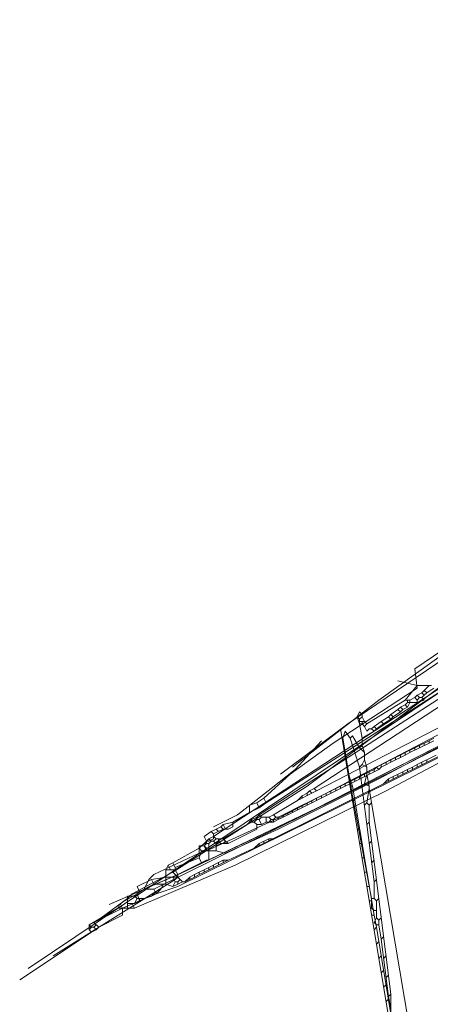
# Model space of a CAD drawing. Header units: metres. Extents: x 92810 to 93633, y 464687 to 465459.
# Tile 106 of 256: x 92828 to 92841, y 465086 to 465115. Entities that reach past the tile are written whole.
import ezdxf
from ezdxf.lldxf.tags import DXFTag

# ---------------------------------------------------------------- set-up
doc = ezdxf.new("R2010")
doc.units = ezdxf.units.M
for name, color, linetype, lineweight, transparency in [('B-OI-KL-DATA_KPN-G', 90, 'SI_B_DATA_KPN', 18, 0.4), ('B-OI-KL-DATA_LIANDER-G', 90, 'SI_B_DATA_LIANDER', 18, 0.4), ('B-OI-KL-ET_HS_LIANDER-G', 10, 'SI_B_ET_HS_LIANDON', 18, 0.4), ('B-OI-KL-ET_LS_LIANDER-G', 190, 'SI_B_ET_LS_LIANDER', 18, 0.4), ('B-OI-KL-ET_MS_LIANDER-G', 130, 'SI_B_ET_MS_LIANDER', 18, 0.4), ('B-OI-KL-GAS_LD_LIANDER-G', 30, 'SI_B_GAS_LD_LIANDER', 18, 0.4), ('B-WE-KL-DATA-G', 90, 'KL-DATA-N', 18, 0.4), ('B-WE-KL-WATER-G', 170, 'KL-WATER-N', 18, 0.4)]:
    doc.layers.add(name, color=color, linetype=linetype, lineweight=lineweight, transparency=transparency)
doc.styles.get("Standard").update_dxf_attribs({"font": 'isocp.shx'})
tags = doc.linetypes.add('KL-DATA-N', pattern='A,4,-1,[101,NLCS.SHX,S=0.5,R=0,X=0,Y=0],-1,4,-1,["D",Standard,S=1,R=0,X=-0.25,Y=-0.5],-1.5', length=12.5).pattern_tags.tags
tags[18] = DXFTag(74, 10)
doc.linetypes.add('KL-WATER-N', pattern='A,7,-0.5,[168,NLCS.SHX,S=0.75,R=0,X=0.75,Y=0],-2', length=9.5)
doc.linetypes.add('SI_B_DATA_KPN', pattern='A,5,-2,["KPN",Standard,S=1.5,R=0,X=-0.51,Y=-0.75],-8', length=15)
doc.linetypes.add('SI_B_DATA_LIANDER', pattern='A,5,-2,["LI-DATA",Standard,S=1.5,R=0,X=-0.51,Y=-0.75],-11', length=18)
doc.linetypes.add('SI_B_ET_HS_LIANDON', pattern='A,5,-2,["LI-HS",Standard,S=1.5,R=0,X=-0.51,Y=-0.75],-10', length=17)
doc.linetypes.add('SI_B_ET_LS_LIANDER', pattern='A,5,-2,["LI-LS",Standard,S=1.5,R=0,X=-0.51,Y=-0.75],-10', length=17)
doc.linetypes.add('SI_B_ET_MS_LIANDER', pattern='A,5,-2,["LI-MS",Standard,S=1.5,R=0,X=-0.51,Y=-0.75],-10', length=17)
doc.linetypes.add('SI_B_GAS_LD_LIANDER', pattern='A,5,-2,["LI-G-LD",Standard,S=1.5,R=0,X=-0.51,Y=-0.75],-11', length=18)

msp = doc.modelspace()

# ---------------------------------------------------------------- linework, layer by layer
at = {"layer": 'B-OI-KL-DATA_KPN-G', "flags": 128}
for points in [[(92853.464, 465104.821), (92837.036, 465092.536), (92833.036, 465089.964)], [(92845.464, 465099.607), (92839.179, 465095.107), (92836.607, 465093.107)], [(92833.036, 465089.964), (92833.179, 465089.821), (92833.107, 465089.75), (92829.464, 465087.464)], [(92833.036, 465089.964), (92831.821, 465089.321), (92831.679, 465089.179), (92830.893, 465088.607)]]:
    msp.add_lwpolyline(points, dxfattribs=at)
at = {"layer": 'B-OI-KL-DATA_LIANDER-G'}
msp.add_line((92834.536, 465091.25), (92834.25, 465091.107), dxfattribs=at)
at = {"layer": 'B-OI-KL-DATA_LIANDER-G', "flags": 128}
for points in [[(92861.321, 465106.607), (92855.821, 465102.75), (92848.679, 465098.321), (92844.75, 465096.036), (92844.036, 465095.679), (92836.25, 465091.607), (92834.036, 465090.607)], [(92857.393, 465103.464), (92853.321, 465100.821), (92851.536, 465099.75), (92846.036, 465096.464), (92844.607, 465095.679), (92841.679, 465094.036), (92839.821, 465093.107), (92832.464, 465089.464)], [(92857.464, 465103.321), (92852.964, 465100.321), (92849.25, 465098.036), (92845.393, 465095.821), (92841.821, 465093.821), (92840.393, 465093.107), (92833.179, 465089.536), (92832.536, 465089.321)], [(92842.964, 465097.036), (92842.75, 465096.464), (92835.821, 465092.036)], [(92835.75, 465092.179), (92836.536, 465092.893), (92837.821, 465093.821), (92840.321, 465095.464), (92840.25, 465096.036)], [(92835.536, 465092.036), (92835.321, 465091.964), (92835.321, 465091.75)], [(92835.75, 465092.179), (92835.536, 465092.036)], [(92835.536, 465092.036), (92835.607, 465091.893)], [(92835.821, 465092.036), (92835.607, 465091.893)], [(92835.75, 465092.179), (92835.821, 465092.036)], [(92835.321, 465091.75), (92834.821, 465091.464)], [(92835.607, 465091.893), (92835.321, 465091.75)], [(92834.536, 465091.393), (92834.464, 465091.321)], [(92834.821, 465091.464), (92834.536, 465091.393)], [(92834.536, 465091.393), (92834.607, 465091.25)], [(92834.821, 465091.464), (92834.821, 465091.321), (92834.679, 465091.25)], [(92834.179, 465091.179), (92833.964, 465091.036), (92834.036, 465090.893)], [(92834.25, 465091.107), (92834.25, 465090.964), (92834.107, 465090.893), (92834.036, 465090.893)], [(92834.321, 465091.25), (92834.179, 465091.179)], [(92834.179, 465091.179), (92834.25, 465091.107)], [(92834.464, 465091.321), (92834.321, 465091.25)], [(92834.321, 465091.25), (92834.393, 465091.179)], [(92834.464, 465091.321), (92834.536, 465091.25)], [(92834.536, 465091.25), (92834.679, 465091.25)], [(92834.036, 465090.893), (92833.964, 465090.75)], [(92833.821, 465090.536), (92832.464, 465089.893), (92832.321, 465089.75), (92832.179, 465089.464)], [(92833.964, 465090.75), (92833.821, 465090.75), (92833.821, 465090.536)], [(92834.036, 465090.607), (92833.821, 465090.536)], [(92833.964, 465090.75), (92834.036, 465090.607)], [(92831.964, 465089.321), (92831.464, 465089.036)], [(92832.179, 465089.464), (92831.964, 465089.321)], [(92831.964, 465089.321), (92832.036, 465089.107)], [(92832.536, 465089.321), (92832.036, 465089.107)], [(92832.179, 465089.464), (92832.464, 465089.464)], [(92832.464, 465089.464), (92832.536, 465089.321)], [(92831.464, 465089.036), (92831.393, 465088.893)], [(92831.464, 465089.036), (92831.536, 465088.893)], [(92832.036, 465089.107), (92831.536, 465088.893)], [(92831.393, 465088.893), (92830.536, 465088.393)], [(92831.393, 465088.893), (92831.536, 465088.893)]]:
    msp.add_lwpolyline(points, dxfattribs=at)
at = {"layer": 'B-OI-KL-ET_HS_LIANDER-G'}
for p, q in [((92840.679, 465093.893), (92839.964, 465093.536)), ((92840.679, 465093.821), (92840.107, 465093.536)), ((92841.036, 465093.464), (92840.321, 465093.107)), ((92840.893, 465093.464), (92840.321, 465093.179)), ((92839.679, 465093.393), (92839.107, 465093.107)), ((92839.679, 465093.321), (92839.25, 465093.107)), ((92840.036, 465092.964), (92835.464, 465090.679)), ((92839.036, 465092.964), (92838.321, 465092.607)), ((92838.893, 465092.964), (92838.321, 465092.679)), ((92839.893, 465092.964), (92839.464, 465092.75)), ((92837.179, 465092.321), (92836.75, 465092.107)), ((92838.036, 465092.464), (92837.321, 465092.107)), ((92837.893, 465092.464), (92837.321, 465092.179)), ((92837.036, 465091.964), (92836.321, 465091.607)), ((92836.893, 465091.964), (92836.321, 465091.679)), ((92834.036, 465090.893), (92833.821, 465090.679)), ((92834.321, 465090.821), (92834.321, 465090.607)), ((92835.893, 465090.964), (92835.607, 465090.821)), ((92834.036, 465090.321), (92833.179, 465089.893)), ((92834.536, 465090.321), (92833.964, 465090.036)), ((92834.679, 465090.321), (92834.107, 465090.036)), ((92832.821, 465090.036), (92832.821, 465089.607)), ((92833.679, 465089.821), (92833.393, 465089.679)), ((92831.679, 465089.25), (92831.679, 465088.893)), ((92832.179, 465089.179), (92831.893, 465089.036))]:
    msp.add_line(p, q, dxfattribs=at)
at = {"layer": 'B-OI-KL-ET_HS_LIANDER-G', "flags": 128}
for points in [[(92894.821, 465131.464), (92886.464, 465125.179), (92881.893, 465121.607), (92862.036, 465106.321), (92859.964, 465104.821), (92855.393, 465101.679), (92852.036, 465099.536), (92845.964, 465095.893), (92844.107, 465094.893), (92839.393, 465092.393), (92834.893, 465090.179), (92831.893, 465088.893)], [(92889.75, 465129.893), (92880.536, 465122.679), (92879.321, 465121.821), (92865.964, 465112.893), (92863.107, 465110.893), (92842.75, 465096.607), (92840.893, 465095.393), (92834.25, 465091.036)], [(92891.179, 465129.893), (92875.464, 465117.679), (92871.464, 465114.679), (92861.464, 465107.036), (92859.179, 465105.393), (92852.821, 465101.036), (92851.393, 465100.179), (92845.536, 465096.679), (92843.536, 465095.607), (92837.321, 465092.393)], [(92889.821, 465129.679), (92880.679, 465122.536), (92879.464, 465121.679), (92866.25, 465112.893), (92864.321, 465111.536), (92844.107, 465097.25), (92841.25, 465095.321), (92835.607, 465091.679)], [(92889.893, 465129.536), (92881.179, 465122.607), (92879.607, 465121.464), (92866.393, 465112.75), (92864.464, 465111.393), (92844.25, 465097.107), (92841.393, 465095.179), (92837.25, 465092.464)], [(92849.536, 465098.607), (92849.536, 465098.464), (92845.25, 465095.964), (92844.536, 465095.607), (92839.179, 465092.75), (92836.179, 465091.25), (92834.607, 465090.536), (92834.321, 465090.607)], [(92840.393, 465093.75), (92840.393, 465093.679)], [(92840.536, 465093.821), (92840.536, 465093.75)], [(92840.821, 465093.964), (92840.679, 465093.893)], [(92840.679, 465093.893), (92840.679, 465093.821)], [(92840.821, 465093.893), (92840.679, 465093.821)], [(92839.821, 465093.464), (92839.679, 465093.393)], [(92839.964, 465093.536), (92839.821, 465093.464)], [(92839.821, 465093.464), (92839.821, 465093.393)], [(92839.964, 465093.464), (92839.821, 465093.393)], [(92839.964, 465093.536), (92839.964, 465093.464)], [(92840.107, 465093.536), (92839.964, 465093.464)], [(92840.107, 465093.607), (92840.107, 465093.536)], [(92840.25, 465093.679), (92840.25, 465093.607)], [(92839.25, 465093.179), (92839.25, 465093.107)], [(92839.393, 465093.25), (92839.393, 465093.179)], [(92839.536, 465093.321), (92839.536, 465093.25)], [(92839.679, 465093.393), (92839.679, 465093.321)], [(92839.821, 465093.393), (92839.679, 465093.321)], [(92840.321, 465093.179), (92840.179, 465093.107)], [(92840.321, 465093.179), (92840.321, 465093.107)], [(92840.464, 465093.25), (92840.464, 465093.179)], [(92840.607, 465093.321), (92840.607, 465093.25)], [(92838.75, 465092.893), (92838.75, 465092.821)], [(92839.036, 465093.036), (92838.893, 465092.964)], [(92838.893, 465092.964), (92838.893, 465092.893)], [(92839.107, 465093.107), (92839.036, 465093.036)], [(92839.036, 465093.036), (92839.036, 465092.964)], [(92839.179, 465093.036), (92839.036, 465092.964)], [(92839.107, 465093.107), (92839.179, 465093.036)], [(92839.25, 465093.107), (92839.179, 465093.036)], [(92839.75, 465092.893), (92839.75, 465092.821)], [(92840.036, 465093.036), (92839.893, 465092.964)], [(92839.893, 465092.964), (92839.893, 465092.893)], [(92840.179, 465093.107), (92840.036, 465093.036)], [(92840.036, 465093.036), (92840.036, 465092.964)], [(92840.179, 465093.036), (92840.036, 465092.964)], [(92840.179, 465093.107), (92840.179, 465093.036)], [(92840.321, 465093.107), (92840.179, 465093.036)], [(92838.179, 465092.607), (92838.036, 465092.536)], [(92838.321, 465092.679), (92838.179, 465092.607)], [(92838.179, 465092.607), (92838.179, 465092.536)], [(92838.321, 465092.607), (92838.179, 465092.536)], [(92838.321, 465092.679), (92838.321, 465092.607)], [(92838.464, 465092.75), (92838.464, 465092.679)], [(92838.607, 465092.821), (92838.607, 465092.75)], [(92839.464, 465092.75), (92839.321, 465092.607)], [(92839.464, 465092.75), (92839.464, 465092.679)], [(92839.607, 465092.821), (92839.607, 465092.75)], [(92836.893, 465092.25), (92836.75, 465092.107)], [(92837.036, 465092.321), (92836.893, 465092.25)], [(92836.893, 465092.25), (92836.893, 465092.179)], [(92837.107, 465092.393), (92837.036, 465092.321)], [(92837.036, 465092.321), (92837.036, 465092.25)], [(92837.25, 465092.464), (92837.107, 465092.393)], [(92837.107, 465092.393), (92837.179, 465092.321)], [(92837.321, 465092.393), (92837.179, 465092.321)], [(92837.25, 465092.464), (92837.321, 465092.393)], [(92837.464, 465092.25), (92837.464, 465092.179)], [(92837.607, 465092.321), (92837.607, 465092.25)], [(92837.75, 465092.393), (92837.75, 465092.321)], [(92838.036, 465092.536), (92837.893, 465092.464)], [(92837.893, 465092.464), (92837.893, 465092.393)], [(92838.036, 465092.536), (92838.036, 465092.464)], [(92838.179, 465092.536), (92838.036, 465092.464)], [(92836.75, 465092.107), (92836.036, 465091.679)], [(92837.036, 465092.036), (92836.893, 465091.964)], [(92836.893, 465091.964), (92836.893, 465091.893)], [(92837.179, 465092.107), (92837.036, 465092.036)], [(92837.036, 465092.036), (92837.036, 465091.964)], [(92837.179, 465092.036), (92837.036, 465091.964)], [(92837.321, 465092.179), (92837.179, 465092.107)], [(92837.179, 465092.107), (92837.179, 465092.036)], [(92837.321, 465092.107), (92837.179, 465092.036)], [(92837.321, 465092.179), (92837.321, 465092.107)], [(92835.607, 465091.679), (92835.536, 465091.607)], [(92835.607, 465091.679), (92835.679, 465091.607)], [(92836.036, 465091.679), (92835.893, 465091.607)], [(92836.036, 465091.679), (92836.107, 465091.607)], [(92836.321, 465091.679), (92836.179, 465091.607)], [(92836.321, 465091.679), (92836.321, 465091.607)], [(92836.464, 465091.75), (92836.464, 465091.679)], [(92836.607, 465091.821), (92836.607, 465091.75)], [(92836.75, 465091.893), (92836.75, 465091.821)], [(92835.25, 465091.393), (92834.536, 465090.964)], [(92835.536, 465091.393), (92835.536, 465091.25), (92834.679, 465090.821)], [(92835.393, 465091.536), (92835.25, 465091.393)], [(92835.393, 465091.464), (92835.25, 465091.393)], [(92835.536, 465091.607), (92835.393, 465091.536)], [(92835.393, 465091.536), (92835.393, 465091.464)], [(92835.393, 465091.464), (92835.464, 465091.464)], [(92835.536, 465091.536), (92835.464, 465091.464)], [(92835.464, 465091.464), (92835.536, 465091.393)], [(92835.536, 465091.607), (92835.536, 465091.536)], [(92835.536, 465091.536), (92835.607, 465091.536)], [(92835.536, 465091.393), (92835.679, 465091.393)], [(92835.679, 465091.607), (92835.607, 465091.536)], [(92835.607, 465091.536), (92835.679, 465091.393)], [(92835.679, 465091.607), (92835.893, 465091.607)], [(92835.821, 465091.464), (92835.679, 465091.393)], [(92835.821, 465091.607), (92835.821, 465091.464)], [(92835.821, 465091.464), (92836.036, 465091.464)], [(92835.893, 465091.607), (92835.964, 465091.536)], [(92835.964, 465091.536), (92835.893, 465091.464)], [(92835.964, 465091.536), (92836.036, 465091.536)], [(92836.107, 465091.607), (92836.036, 465091.536)], [(92836.036, 465091.536), (92836.036, 465091.464)], [(92836.179, 465091.536), (92836.036, 465091.464)], [(92836.107, 465091.607), (92836.179, 465091.607)], [(92836.179, 465091.607), (92836.179, 465091.536)], [(92836.321, 465091.607), (92836.179, 465091.536)], [(92834.036, 465090.821), (92833.964, 465090.75)], [(92834.107, 465090.964), (92834.036, 465090.893)], [(92834.036, 465090.893), (92834.036, 465090.821)], [(92834.036, 465090.821), (92834.107, 465090.821)], [(92834.107, 465090.821), (92834.107, 465090.321), (92834.036, 465090.321)], [(92834.25, 465091.036), (92834.107, 465090.964)], [(92834.107, 465090.964), (92834.179, 465090.893)], [(92834.179, 465090.893), (92834.107, 465090.821)], [(92834.179, 465090.893), (92834.25, 465090.893)], [(92834.25, 465091.036), (92834.321, 465090.964)], [(92834.321, 465090.964), (92834.25, 465090.893)], [(92834.25, 465090.893), (92834.321, 465090.821)], [(92834.321, 465090.964), (92834.536, 465090.964)], [(92834.393, 465090.893), (92834.321, 465090.821)], [(92834.464, 465090.821), (92834.321, 465090.75)], [(92834.393, 465090.964), (92834.393, 465090.893)], [(92834.393, 465090.893), (92834.464, 465090.821)], [(92834.464, 465090.821), (92834.679, 465090.821)], [(92834.536, 465090.964), (92834.607, 465090.893)], [(92834.607, 465090.893), (92834.536, 465090.821)], [(92834.607, 465090.893), (92834.679, 465090.821)], [(92835.607, 465090.821), (92835.464, 465090.679)], [(92835.607, 465090.821), (92835.607, 465090.75)], [(92835.75, 465090.893), (92835.75, 465090.821)], [(92835.893, 465090.964), (92836.036, 465090.964)], [(92835.893, 465090.964), (92835.893, 465090.893)], [(92833.821, 465090.679), (92833.036, 465090.25)], [(92833.821, 465090.679), (92833.893, 465090.607)], [(92833.893, 465090.607), (92833.821, 465090.393)], [(92833.893, 465090.75), (92833.964, 465090.75)], [(92833.893, 465090.607), (92834.321, 465090.607)], [(92833.964, 465090.75), (92834.036, 465090.679)], [(92834.036, 465090.679), (92834.107, 465090.679)], [(92834.036, 465090.679), (92834.036, 465090.607)], [(92835.464, 465090.679), (92834.679, 465090.321)], [(92833.036, 465090.25), (92832.893, 465090.179)], [(92833.036, 465090.25), (92833.107, 465090.107)], [(92833.821, 465090.393), (92833.107, 465090.107)], [(92833.821, 465090.393), (92833.893, 465090.25)], [(92834.393, 465090.25), (92834.393, 465090.179)], [(92834.536, 465090.321), (92834.679, 465090.321)], [(92834.536, 465090.321), (92834.536, 465090.25)], [(92832.893, 465090.179), (92832.821, 465090.036)], [(92832.821, 465090.036), (92833.107, 465090.036)], [(92832.893, 465090.179), (92832.964, 465090.036)], [(92833.107, 465090.107), (92833.107, 465090.036)], [(92833.107, 465090.036), (92833.179, 465089.893)], [(92833.821, 465089.964), (92833.679, 465089.893)], [(92833.964, 465090.036), (92833.821, 465089.964)], [(92833.821, 465089.964), (92833.821, 465089.893)], [(92833.964, 465089.964), (92833.821, 465089.893)], [(92833.964, 465090.036), (92833.964, 465089.964)], [(92834.107, 465090.036), (92833.964, 465089.964)], [(92834.107, 465090.107), (92834.107, 465090.036)], [(92834.25, 465090.179), (92834.25, 465090.107)], [(92832.393, 465089.75), (92831.964, 465089.536), (92832.036, 465089.393)], [(92832.464, 465089.607), (92832.036, 465089.393)], [(92832.821, 465089.821), (92832.393, 465089.75)], [(92832.393, 465089.75), (92832.464, 465089.607)], [(92832.464, 465089.607), (92832.821, 465089.607)], [(92832.75, 465089.607), (92832.679, 465089.464)], [(92832.821, 465089.821), (92833.179, 465089.821)], [(92832.821, 465089.607), (92833.036, 465089.536)], [(92833.036, 465089.821), (92833.107, 465089.679)], [(92833.107, 465089.679), (92833.036, 465089.536)], [(92833.179, 465089.607), (92833.036, 465089.536)], [(92833.107, 465089.679), (92833.179, 465089.679)], [(92833.179, 465089.893), (92833.179, 465089.821)], [(92833.179, 465089.821), (92833.321, 465089.679)], [(92833.25, 465089.75), (92833.179, 465089.679)], [(92833.179, 465089.679), (92833.179, 465089.607)], [(92833.321, 465089.679), (92833.179, 465089.607)], [(92833.321, 465089.679), (92833.393, 465089.679)], [(92833.536, 465089.821), (92833.393, 465089.679)], [(92833.679, 465089.893), (92833.536, 465089.821)], [(92833.536, 465089.821), (92833.536, 465089.75)], [(92833.679, 465089.893), (92833.679, 465089.821)], [(92833.821, 465089.893), (92833.679, 465089.821)], [(92832.036, 465089.393), (92831.893, 465089.25)], [(92832.536, 465089.393), (92832.393, 465089.25)], [(92832.536, 465089.321), (92832.393, 465089.25)], [(92832.679, 465089.464), (92832.536, 465089.321)], [(92832.679, 465089.464), (92832.536, 465089.393)], [(92832.536, 465089.393), (92832.536, 465089.321)], [(92831.893, 465089.25), (92831.679, 465089.25)], [(92831.679, 465089.036), (92831.893, 465089.036)], [(92831.821, 465089.036), (92831.893, 465088.893)], [(92831.893, 465089.25), (92831.964, 465089.179)], [(92831.964, 465089.179), (92831.893, 465089.036)], [(92831.964, 465089.179), (92832.179, 465089.179)], [(92832.036, 465089.179), (92832.036, 465089.107)], [(92832.393, 465089.25), (92832.179, 465089.179)], [(92831.536, 465088.893), (92830.679, 465088.464)], [(92831.536, 465088.893), (92831.536, 465088.679), (92830.821, 465088.321)], [(92831.536, 465088.893), (92831.893, 465088.893)], [(92830.679, 465088.464), (92830.536, 465088.393)], [(92830.679, 465088.464), (92830.821, 465088.321)], [(92830.607, 465088.179), (92828.464, 465086.75)], [(92830.536, 465088.393), (92830.607, 465088.321)], [(92830.536, 465088.393), (92830.536, 465088.25)], [(92830.607, 465088.321), (92830.536, 465088.25)], [(92830.536, 465088.25), (92830.607, 465088.179)], [(92830.607, 465088.321), (92830.679, 465088.321)], [(92830.75, 465088.25), (92830.607, 465088.179)], [(92830.75, 465088.393), (92830.679, 465088.321)], [(92830.679, 465088.321), (92830.75, 465088.25)], [(92830.821, 465088.321), (92830.75, 465088.25)]]:
    msp.add_lwpolyline(points, dxfattribs=at)
at = {"layer": 'B-OI-KL-ET_LS_LIANDER-G'}
for p, q in [((92842.964, 465097.893), (92840.25, 465096.036)), ((92840.321, 465095.536), (92839.75, 465095.679)), ((92840.321, 465095.536), (92839.964, 465095.107)), ((92840.321, 465095.536), (92840.75, 465095.536)), ((92840.679, 465095.536), (92840.536, 465095.393)), ((92840.321, 465095.25), (92840.25, 465095.179)), ((92840.464, 465095.321), (92840.321, 465095.25)), ((92840.321, 465095.25), (92840.393, 465095.179)), ((92840.536, 465095.393), (92840.464, 465095.321)), ((92840.464, 465095.321), (92840.536, 465095.25)), ((92840.536, 465095.25), (92840.464, 465095.179)), ((92840.536, 465095.393), (92840.607, 465095.321)), ((92840.607, 465095.321), (92840.536, 465095.25)), ((92840.821, 465095.464), (92840.607, 465095.321)), ((92839.964, 465095.107), (92838.821, 465094.393)), ((92839.821, 465094.893), (92839.75, 465094.821)), ((92839.964, 465094.964), (92839.821, 465094.893)), ((92839.821, 465094.893), (92839.893, 465094.821)), ((92840.036, 465094.893), (92839.893, 465094.821)), ((92839.964, 465095.107), (92840.107, 465095.107)), ((92840.036, 465095.036), (92839.964, 465094.964)), ((92839.964, 465094.964), (92840.036, 465094.893)), ((92840.036, 465095.107), (92840.036, 465095.036)), ((92840.036, 465095.036), (92840.321, 465095.036)), ((92840.107, 465095.036), (92840.036, 465094.893)), ((92840.25, 465095.179), (92840.107, 465095.107)), ((92840.107, 465095.107), (92840.107, 465095.036)), ((92840.25, 465095.179), (92840.321, 465095.107)), ((92840.393, 465095.179), (92840.321, 465095.107)), ((92840.321, 465095.107), (92840.321, 465095.036)), ((92840.536, 465095.107), (92840.321, 465095.036)), ((92840.393, 465095.179), (92840.464, 465095.179)), ((92840.464, 465095.179), (92840.536, 465095.107)), ((92838.536, 465094.607), (92838.607, 465094.75)), ((92838.536, 465094.607), (92838.607, 465094.536)), ((92838.536, 465094.607), (92838.607, 465094.393)), ((92838.607, 465094.75), (92838.679, 465094.679)), ((92838.679, 465094.607), (92838.607, 465094.536)), ((92838.679, 465094.679), (92838.679, 465094.607)), ((92838.679, 465094.607), (92838.75, 465094.464)), ((92839.464, 465094.607), (92839.25, 465094.464)), ((92839.536, 465094.679), (92839.464, 465094.607)), ((92839.464, 465094.607), (92839.536, 465094.536)), ((92839.75, 465094.821), (92839.536, 465094.679)), ((92839.536, 465094.679), (92839.607, 465094.607)), ((92839.607, 465094.607), (92839.536, 465094.536)), ((92839.821, 465094.75), (92839.607, 465094.607)), ((92839.75, 465094.821), (92839.821, 465094.75)), ((92839.893, 465094.821), (92839.821, 465094.75)), ((92838.607, 465094.536), (92838.607, 465094.393)), ((92838.607, 465094.464), (92838.75, 465094.464)), ((92838.607, 465094.393), (92838.679, 465094.393)), ((92838.607, 465094.393), (92838.679, 465093.964)), ((92838.679, 465094.464), (92838.679, 465094.393)), ((92838.679, 465094.393), (92838.75, 465094.321)), ((92838.75, 465094.464), (92838.821, 465094.393)), ((92838.821, 465094.393), (92838.75, 465094.321)), ((92838.75, 465094.321), (92838.821, 465094.179)), ((92839.036, 465094.321), (92838.964, 465094.25)), ((92839.25, 465094.464), (92839.036, 465094.321)), ((92839.036, 465094.321), (92839.107, 465094.25)), ((92839.321, 465094.393), (92839.107, 465094.25)), ((92839.25, 465094.464), (92839.321, 465094.393)), ((92839.536, 465094.536), (92839.321, 465094.393)), ((92838.179, 465094.179), (92838.107, 465093.964)), ((92838.321, 465093.964), (92838.179, 465094.179)), ((92838.393, 465094.036), (92838.321, 465093.964)), ((92838.607, 465093.679), (92838.393, 465094.036)), ((92839.036, 465094.179), (92838.679, 465093.964)), ((92838.821, 465094.179), (92838.893, 465094.25)), ((92838.893, 465094.25), (92838.964, 465094.25)), ((92838.964, 465094.25), (92839.036, 465094.179)), ((92839.107, 465094.25), (92839.036, 465094.179)), ((92838.107, 465093.964), (92838.393, 465092.25)), ((92838.321, 465093.964), (92838.607, 465093.107)), ((92838.679, 465093.75), (92838.607, 465093.679)), ((92838.679, 465093.964), (92838.679, 465093.75)), ((92838.679, 465093.75), (92838.75, 465093.536)), ((92838.607, 465093.679), (92838.75, 465093.536)), ((92838.75, 465093.536), (92838.75, 465093.321)), ((92838.679, 465093.179), (92838.607, 465093.107)), ((92838.75, 465093.321), (92838.679, 465093.179)), ((92838.679, 465093.179), (92838.821, 465093.107)), ((92838.75, 465093.321), (92838.821, 465093.107)), ((92838.607, 465093.107), (92839.036, 465089.679)), ((92838.821, 465092.893), (92838.75, 465092.607)), ((92838.821, 465093.107), (92838.821, 465092.893)), ((92838.821, 465092.893), (92838.893, 465092.536)), ((92838.75, 465092.607), (92838.679, 465092.536)), ((92838.75, 465092.607), (92838.893, 465092.536)), ((92838.393, 465092.25), (92838.964, 465089.179)), ((92838.893, 465092.464), (92838.821, 465092.036)), ((92838.893, 465092.536), (92838.893, 465092.464)), ((92838.893, 465092.464), (92838.964, 465092.036)), ((92838.821, 465092.036), (92838.75, 465091.964)), ((92838.821, 465092.036), (92838.893, 465091.964)), ((92838.964, 465092.036), (92838.893, 465091.964)), ((92838.893, 465091.964), (92838.893, 465091.464)), ((92838.964, 465092.036), (92844.679, 465057.893)), ((92838.893, 465091.464), (92838.821, 465091.393)), ((92838.893, 465091.464), (92839.536, 465086.321)), ((92838.964, 465090.893), (92838.893, 465090.821)), ((92839.036, 465090.321), (92838.964, 465090.25)), ((92839.107, 465089.75), (92839.036, 465089.679)), ((92839.036, 465089.679), (92839.036, 465089.179)), ((92838.964, 465089.179), (92839.036, 465089.179)), ((92838.964, 465089.179), (92838.964, 465088.893)), ((92839.036, 465089.179), (92839.107, 465089.107)), ((92839.179, 465089.179), (92839.107, 465089.107)), ((92839.107, 465089.107), (92839.107, 465088.607)), ((92838.964, 465088.893), (92839.036, 465088.821)), ((92839.036, 465088.821), (92839.107, 465088.821)), ((92839.107, 465088.607), (92839.036, 465088.464)), ((92839.036, 465088.464), (92839.107, 465088.393)), ((92839.107, 465088.607), (92839.179, 465088.536)), ((92839.25, 465088.607), (92839.179, 465088.536)), ((92839.179, 465088.536), (92839.179, 465088.393)), ((92839.107, 465088.393), (92839.179, 465088.393)), ((92839.179, 465088.393), (92839.25, 465087.964)), ((92839.321, 465088.036), (92839.25, 465087.964)), ((92839.25, 465087.964), (92839.464, 465086.25)), ((92839.393, 465087.464), (92839.321, 465087.393)), ((92839.464, 465086.893), (92839.393, 465086.821)), ((92839.536, 465086.321), (92839.464, 465086.25)), ((92839.464, 465086.25), (92839.536, 465085.893)), ((92839.536, 465086.321), (92839.536, 465085.75))]:
    msp.add_line(p, q, dxfattribs=at)
at = {"layer": 'B-OI-KL-ET_MS_LIANDER-G'}
for p, q in [((92838.036, 465094.25), (92839.679, 465084.393)), ((92838.393, 465092.536), (92839.036, 465088.679)), ((92839.107, 465088.321), (92839.75, 465084.464))]:
    msp.add_line(p, q, dxfattribs=at)
at = {"layer": 'B-OI-KL-ET_MS_LIANDER-G', "flags": 128}
for points in [[(92837.464, 465093.893), (92836.679, 465093.036), (92835.964, 465092.464), (92834.964, 465091.679), (92834.25, 465091.321)], [(92838.25, 465092.964), (92838.393, 465092.536)], [(92838.321, 465092.536), (92838.393, 465092.536)], [(92838.393, 465092.107), (92838.464, 465092.107)], [(92838.464, 465091.679), (92838.536, 465091.679)], [(92838.536, 465091.25), (92838.607, 465091.25)], [(92838.607, 465090.821), (92838.679, 465090.821)], [(92838.679, 465090.393), (92838.75, 465090.393)], [(92838.75, 465089.964), (92838.821, 465089.964)], [(92838.821, 465089.536), (92838.893, 465089.536)], [(92838.893, 465089.107), (92838.964, 465089.107)], [(92838.964, 465088.679), (92839.036, 465088.679)], [(92839.036, 465088.679), (92839.107, 465088.321)], [(92839.107, 465088.321), (92839.036, 465088.25)], [(92839.179, 465087.893), (92839.107, 465087.821)], [(92839.25, 465087.464), (92839.179, 465087.393)], [(92839.321, 465087.036), (92839.25, 465086.964)], [(92839.393, 465086.607), (92839.321, 465086.536)], [(92839.464, 465086.179), (92839.393, 465086.107)]]:
    msp.add_lwpolyline(points, dxfattribs=at)
at = {"layer": 'B-OI-KL-GAS_LD_LIANDER-G', "flags": 128}
msp.add_lwpolyline([(92854.036, 465105.107), (92838.25, 465094.393), (92836.25, 465092.893)], dxfattribs=at)
at = {"layer": 'B-WE-KL-DATA-G'}
for points in [[(92831.13, 465088.998), (92833.255, 465089.927), (92837.311, 465091.864), (92841.33, 465093.922), (92845.312, 465096.087), (92849.252, 465098.359), (92853.129, 465100.757), (92856.947, 465103.273), (92860.673, 465105.92), (92922.398, 465152.959)], [(92831.131, 465088.998), (92833.26, 465089.93), (92837.31, 465091.86), (92841.33, 465093.92), (92845.31, 465096.09), (92849.25, 465098.36), (92853.13, 465100.76), (92856.95, 465103.27), (92860.67, 465105.92), (92921, 465151.896)]]:
    msp.add_lwpolyline(points, dxfattribs=at)
at = {"layer": 'B-WE-KL-WATER-G'}
msp.add_lwpolyline([(92828.719, 465087.094), (92842.335, 465096.242)], dxfattribs=at)

doc.saveas('drawing.dxf')
